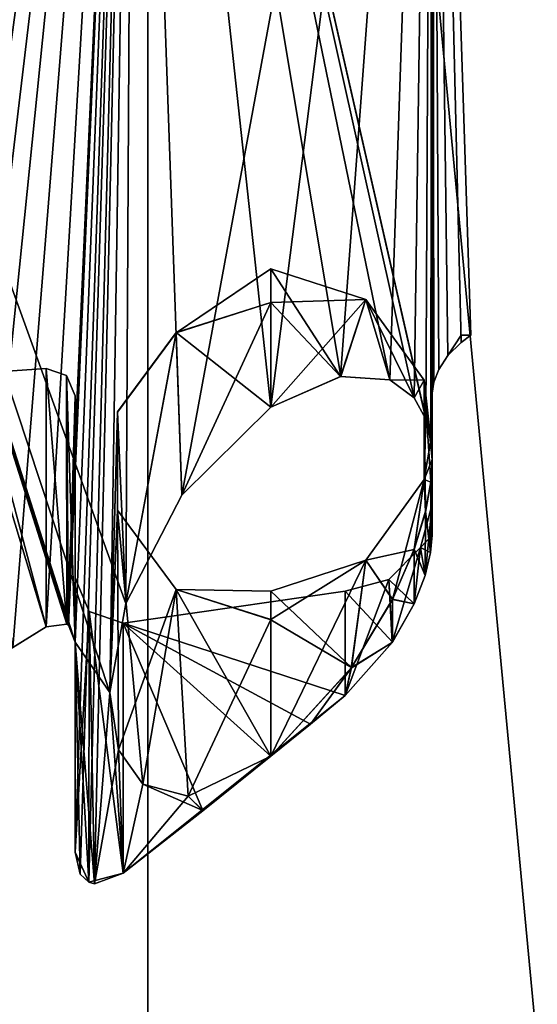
# Model space of a CAD drawing. Header units: millimetres. Extents: x -125 to 171, y -35 to 1363.
# Tile 100 of 256: x 5.66 to 8.34, y 77.33 to 82.44. Entities that reach past the tile are written whole.
import ezdxf

# ---------------------------------------------------------------- set-up
doc = ezdxf.new("R2010")
doc.units = ezdxf.units.MM
doc.header["$LTSCALE"] = 65.185185
for name, color, linetype in [('1078', 7, 'CONTINUOUS'), ('1080', 7, 'CONTINUOUS'), ('1266', 7, 'CONTINUOUS'), ('1267', 7, 'CONTINUOUS'), ('1268', 7, 'CONTINUOUS'), ('1269', 7, 'CONTINUOUS'), ('1270', 7, 'CONTINUOUS'), ('1272', 7, 'CONTINUOUS'), ('1311', 7, 'CONTINUOUS'), ('1312', 7, 'CONTINUOUS'), ('1396', 7, 'CONTINUOUS'), ('1397', 7, 'CONTINUOUS'), ('1417', 7, 'CONTINUOUS'), ('1423', 7, 'CONTINUOUS'), ('1425', 7, 'CONTINUOUS')]:
    doc.layers.add(name, color=color, linetype=linetype)

msp = doc.modelspace()

# ---------------------------------------------------------------- linework, layer by layer
at = {"layer": '1078', "linetype": 'CONTINUOUS'}
for points in [[(3.4711, 87, 7.2077), (6.2547, 87, 4.9879), (5.0199, 78.2447, 6.229), (3.4711, 87, 7.2077)], [(6.2547, 87, -4.9879), (3.4711, 87, -7.2077), (6.2136, 79.4101, -5.0389), (6.2547, 87, -4.9879)], [(6.2136, 79.4101, -5.0389), (3.4711, 87, -7.2077), (6.1301, 78.9484, -5.1403), (6.2136, 79.4101, -5.0389)], [(6.1301, 78.9484, -5.1403), (3.4711, 87, -7.2077), (5.95, 79.21, -5.3477), (6.1301, 78.9484, -5.1403)], [(5.95, 79.21, -5.3477), (3.4711, 87, -7.2077), (5.9165, 79.2978, -5.3847), (5.95, 79.21, -5.3477)], [(5.9165, 79.2978, -5.3847), (3.4711, 87, -7.2077), (5.9082, 79.3034, -5.3938), (5.9165, 79.2978, -5.3847)], [(5.9082, 79.3034, -5.3938), (3.4711, 87, -7.2077), (5.8, 79.2887, -5.51), (5.9082, 79.3034, -5.3938)], [(5.8, 79.2887, -5.51), (3.4711, 87, -7.2077), (5.6282, 79.1824, -5.6854), (5.8, 79.2887, -5.51)], [(5.0199, 78.2447, 6.229), (6.2547, 87, 4.9879), (5.0879, 78.4164, 6.1736), (5.0199, 78.2447, 6.229)], [(5.0879, 78.4164, 6.1736), (6.2547, 87, 4.9879), (5.2717, 78.7529, 6.0174), (5.0879, 78.4164, 6.1736)], [(5.2717, 78.7529, 6.0174), (6.2547, 87, 4.9879), (5.45, 79.0743, 5.8564), (5.2717, 78.7529, 6.0174)], [(5.45, 79.0743, 5.8564), (6.2547, 87, 4.9879), (5.6282, 79.1824, 5.6854), (5.45, 79.0743, 5.8564)], [(5.6282, 79.1824, 5.6854), (6.2547, 87, 4.9879), (5.8, 79.2887, 5.51), (5.6282, 79.1824, 5.6854)], [(5.8, 79.2887, 5.51), (6.2547, 87, 4.9879), (5.9082, 79.3034, 5.3938), (5.8, 79.2887, 5.51)], [(5.9082, 79.3034, 5.3938), (6.2547, 87, 4.9879), (5.9165, 79.2978, 5.3847), (5.9082, 79.3034, 5.3938)], [(5.9165, 79.2978, 5.3847), (6.2547, 87, 4.9879), (5.95, 79.21, 5.3477), (5.9165, 79.2978, 5.3847)], [(5.95, 79.21, 5.3477), (6.2547, 87, 4.9879), (5.95, 78.1227, 5.3477), (5.95, 79.21, 5.3477)], [(5.95, 78.1227, 5.3477), (6.2547, 87, 4.9879), (5.9767, 78.0077, 5.3178), (5.95, 78.1227, 5.3477)], [(5.9767, 78.0077, 5.3178), (6.2547, 87, 4.9879), (6.0212, 77.9663, 5.2674), (5.9767, 78.0077, 5.3178)], [(6.0212, 77.9663, 5.2674), (6.2547, 87, 4.9879), (6.0504, 77.9578, 5.2338), (6.0212, 77.9663, 5.2674)], [(6.0504, 77.9578, 5.2338), (6.2547, 87, 4.9879), (6.1301, 78.9485, 5.1403), (6.0504, 77.9578, 5.2338)], [(6.1301, 78.9485, 5.1403), (6.2547, 87, 4.9879), (6.2137, 79.4102, 5.0389), (6.1301, 78.9485, 5.1403)], [(6.5041, 79.972, -4.658), (6.2547, 87, -4.9879), (6.2136, 79.4101, -5.0389), (6.5041, 79.972, -4.658)], [(6.2137, 79.4102, 5.0389), (6.2547, 87, 4.9879), (6.5041, 79.972, 4.658), (6.2137, 79.4102, 5.0389)], [(6.2547, 87, 4.9879), (7.7994, 87, 1.7802), (6.5041, 79.972, 4.658), (6.2547, 87, 4.9879)], [(7.7994, 87, -1.7802), (6.2547, 87, -4.9879), (7.7934, 80.257, -1.8064), (7.7994, 87, -1.7802)], [(7.7934, 80.257, -1.8064), (6.2547, 87, -4.9879), (7.7672, 80.3661, -1.9158), (7.7934, 80.257, -1.8064)], [(7.7672, 80.3661, -1.9158), (6.2547, 87, -4.9879), (7.7064, 80.4763, -2.1474), (7.7672, 80.3661, -1.9158)], [(7.7064, 80.4763, -2.1474), (6.2547, 87, -4.9879), (7.58, 80.5697, -2.558), (7.7064, 80.4763, -2.1474)], [(7.58, 80.5697, -2.558), (6.2547, 87, -4.9879), (7.3261, 80.5858, -3.2137), (7.58, 80.5697, -2.558)], [(7.3261, 80.5858, -3.2137), (6.2547, 87, -4.9879), (6.965, 80.427, -3.9356), (7.3261, 80.5858, -3.2137)], [(6.965, 80.427, -3.9356), (6.2547, 87, -4.9879), (6.5041, 79.972, -4.658), (6.965, 80.427, -3.9356)], [(6.5041, 79.972, 4.658), (7.7994, 87, 1.7802), (6.965, 80.427, 3.9356), (6.5041, 79.972, 4.658)], [(6.965, 80.427, 3.9356), (7.7994, 87, 1.7802), (7.3257, 80.5857, 3.2147), (6.965, 80.427, 3.9356)], [(7.3257, 80.5857, 3.2147), (7.7994, 87, 1.7802), (7.5801, 80.5697, 2.5579), (7.3257, 80.5857, 3.2147)], [(7.5801, 80.5697, 2.5579), (7.7994, 87, 1.7802), (7.7068, 80.4758, 2.1459), (7.5801, 80.5697, 2.5579)], [(7.7068, 80.4758, 2.1459), (7.7994, 87, 1.7802), (7.7676, 80.3651, 1.9144), (7.7068, 80.4758, 2.1459)], [(7.7676, 80.3651, 1.9144), (7.7994, 87, 1.7802), (7.7934, 80.2569, 1.8063), (7.7676, 80.3651, 1.9144)], [(7.7934, 80.2569, 1.8063), (7.7994, 87, 1.7802), (7.8, 80.5006, 1.7776), (7.7934, 80.2569, 1.8063)], [(7.7994, 87, -1.7802), (7.7934, 80.257, -1.8064), (7.8, 80.5006, -1.7776), (7.7994, 87, -1.7802)], [(7.7994, 87, 1.7802), (7.7994, 87, -1.7802), (7.8, 80.5006, 1.7776), (7.7994, 87, 1.7802)], [(7.8, 80.5006, 1.7776), (7.7994, 87, -1.7802), (7.8084, 80.5571, 1.7403), (7.8, 80.5006, 1.7776)], [(7.8084, 80.5571, 1.7403), (7.7994, 87, -1.7802), (7.8344, 80.623, 1.6191), (7.8084, 80.5571, 1.7403)], [(7.8344, 80.623, 1.6191), (7.7994, 87, -1.7802), (7.8811, 80.6954, 1.374), (7.8344, 80.623, 1.6191)], [(7.8811, 80.6954, 1.374), (7.7994, 87, -1.7802), (7.95, 80.763, 0.893), (7.8811, 80.6954, 1.374)], [(7.95, 80.763, 0.893), (7.7994, 87, -1.7802), (8, 80.8), (7.95, 80.763, 0.893)], [(8, 80.8), (7.7994, 87, -1.7802), (7.95, 80.763, -0.893), (8, 80.8)], [(7.95, 80.763, -0.893), (7.7994, 87, -1.7802), (7.8811, 80.6953, -1.3741), (7.95, 80.763, -0.893)], [(7.8811, 80.6953, -1.3741), (7.7994, 87, -1.7802), (7.8344, 80.6229, -1.6191), (7.8811, 80.6953, -1.3741)], [(7.8344, 80.6229, -1.6191), (7.7994, 87, -1.7802), (7.8084, 80.5571, -1.7403), (7.8344, 80.6229, -1.6191)], [(7.8084, 80.5571, -1.7403), (7.7994, 87, -1.7802), (7.8, 80.5006, -1.7776), (7.8084, 80.5571, -1.7403)], [(7.8, 80.1556, -1.7776), (7.8, 80.5006, -1.7776), (7.7934, 80.257, -1.8064), (7.8, 80.1556, -1.7776)], [(7.8, 80.1556, 1.7776), (7.7934, 80.2569, 1.8063), (7.8, 80.5006, 1.7776), (7.8, 80.1556, 1.7776)], [(6.0504, 77.9578, -5.2338), (6.1301, 78.9484, -5.1403), (5.95, 79.21, -5.3477), (6.0504, 77.9578, -5.2338)], [(6.0212, 77.9663, -5.2674), (6.0504, 77.9578, -5.2338), (5.95, 79.21, -5.3477), (6.0212, 77.9663, -5.2674)], [(5.9767, 78.0077, -5.3178), (6.0212, 77.9663, -5.2674), (5.95, 79.21, -5.3477), (5.9767, 78.0077, -5.3178)], [(5.95, 78.1227, -5.3477), (5.9767, 78.0077, -5.3178), (5.95, 79.21, -5.3477), (5.95, 78.1227, -5.3477)], [(6.1761, 78.6528, 5.0848), (6.0504, 77.9578, 5.2338), (6.1301, 78.9485, 5.1403), (6.1761, 78.6528, 5.0848)], [(6.2, 78.0135, -5.0557), (6.1301, 78.9484, -5.1403), (6.0504, 77.9578, -5.2338), (6.2, 78.0135, -5.0557)], [(6.1761, 78.6528, -5.0848), (6.1301, 78.9484, -5.1403), (6.2, 78.0135, -5.0557), (6.1761, 78.6528, -5.0848)], [(6.2, 78.0135, 5.0557), (6.0504, 77.9578, 5.2338), (6.1761, 78.6528, 5.0848), (6.2, 78.0135, 5.0557)], [(6.301, 78.4744, 4.9293), (6.2, 78.0135, 5.0557), (6.1761, 78.6528, 5.0848), (6.301, 78.4744, 4.9293)], [(6.301, 78.4744, -4.9293), (6.1761, 78.6528, -5.0848), (6.2, 78.0135, -5.0557), (6.301, 78.4744, -4.9293)], [(6.965, 78.619, 3.9356), (6.6129, 78.337, 4.5022), (6.5359, 78.4117, 4.6132), (6.965, 78.619, 3.9356)], [(6.965, 78.619, -3.9356), (6.5359, 78.4117, -4.6132), (6.6129, 78.3371, -4.5021), (6.965, 78.619, -3.9356)], [(6.5359, 78.4117, 4.6132), (6.2, 78.0135, 5.0557), (6.301, 78.4744, 4.9293), (6.5359, 78.4117, 4.6132)], [(6.6129, 78.3371, -4.5021), (6.301, 78.4744, -4.9293), (6.2, 78.0135, -5.0557), (6.6129, 78.3371, -4.5021)], [(6.5359, 78.4117, -4.6132), (6.301, 78.4744, -4.9293), (6.6129, 78.3371, -4.5021), (6.5359, 78.4117, -4.6132)], [(6.6129, 78.337, 4.5022), (6.2, 78.0135, 5.0557), (6.5359, 78.4117, 4.6132), (6.6129, 78.337, 4.5022)]]:
    msp.add_3dface(points, dxfattribs=at)
at = {"layer": '1080', "linetype": 'CONTINUOUS'}
for points in [[(0, 98.5, 18.5), (0, 39.5, 18.5), (6.3274, 39.5, 17.3843), (0, 98.5, 18.5)], [(0, 39.5, -18.5), (0, 98.5, -18.5), (6.3274, 98.5, -17.3843), (0, 39.5, -18.5)], [(6.3274, 39.5, -17.3843), (0, 39.5, -18.5), (6.3274, 98.5, -17.3843), (6.3274, 39.5, -17.3843)], [(0, 98.5, 18.5), (6.3274, 39.5, 17.3843), (6.3274, 98.5, 17.3843), (0, 98.5, 18.5)], [(11.8916, 39.5, -14.1718), (6.3274, 39.5, -17.3843), (11.8916, 98.5, -14.1718), (11.8916, 39.5, -14.1718)], [(11.8916, 98.5, -14.1718), (6.3274, 39.5, -17.3843), (6.3274, 98.5, -17.3843), (11.8916, 98.5, -14.1718)], [(6.3274, 39.5, 17.3843), (11.8916, 39.5, 14.1718), (6.3274, 98.5, 17.3843), (6.3274, 39.5, 17.3843)], [(6.3274, 98.5, 17.3843), (11.8916, 39.5, 14.1718), (11.8916, 98.5, 14.1718), (6.3274, 98.5, 17.3843)]]:
    msp.add_3dface(points, dxfattribs=at)
at = {"layer": '1266', "linetype": 'CONTINUOUS'}
for points in [[(5.8, 79.2887, 5.51), (5.9082, 79.3034, 5.3938), (5.8, 80.6285, 1.9172), (5.8, 79.2887, 5.51)], [(5.8, 80.6285, 1.9172), (5.9082, 79.3034, 5.3938), (5.9061, 80.5911, 1.8768), (5.8, 80.6285, 1.9172)], [(5.9082, 79.3034, -5.3938), (5.8, 79.2887, -5.51), (5.8, 80.6285, -1.9172), (5.9082, 79.3034, -5.3938)], [(5.9082, 79.3034, -5.3938), (5.8, 80.6285, -1.9172), (5.9061, 80.5911, -1.8768), (5.9082, 79.3034, -5.3938)], [(5.8, 80.6285, -1.9172), (5.8, 80.6285, 1.9172), (5.9061, 80.5911, -1.8768), (5.8, 80.6285, -1.9172)], [(5.9061, 80.5911, -1.8768), (5.8, 80.6285, 1.9172), (5.9061, 80.5911, 1.8768), (5.9061, 80.5911, -1.8768)], [(5.9082, 79.3034, 5.3938), (5.9165, 79.2978, 5.3847), (5.9061, 80.5911, 1.8768), (5.9082, 79.3034, 5.3938)], [(5.9061, 80.5911, 1.8768), (5.9165, 79.2978, 5.3847), (5.95, 80.4867, 1.858), (5.9061, 80.5911, 1.8768)], [(5.95, 79.21, -5.3477), (5.9165, 79.2978, -5.3847), (5.9061, 80.5911, -1.8768), (5.95, 79.21, -5.3477)], [(5.95, 79.21, -5.3477), (5.9061, 80.5911, -1.8768), (5.95, 80.4867, -1.858), (5.95, 79.21, -5.3477)], [(5.9165, 79.2978, -5.3847), (5.9082, 79.3034, -5.3938), (5.9061, 80.5911, -1.8768), (5.9165, 79.2978, -5.3847)], [(5.9061, 80.5911, -1.8768), (5.9061, 80.5911, 1.8768), (5.95, 80.4867, -1.858), (5.9061, 80.5911, -1.8768)], [(5.95, 80.4867, -1.858), (5.9061, 80.5911, 1.8768), (5.95, 80.4867, 1.858), (5.95, 80.4867, -1.858)], [(5.9165, 79.2978, 5.3847), (5.95, 79.21, 5.3477), (5.95, 80.4867, 1.858), (5.9165, 79.2978, 5.3847)]]:
    msp.add_3dface(points, dxfattribs=at)
at = {"layer": '1267', "linetype": 'CONTINUOUS'}
for points in [[(5.95, 79.21, 5.3477), (5.95, 78.1227, 5.3477), (5.95, 80.4867, 1.858), (5.95, 79.21, 5.3477)], [(5.95, 80.4867, 1.858), (5.95, 78.1227, 5.3477), (5.95, 79.5424, 1.8756), (5.95, 80.4867, 1.858)], [(5.95, 79.21, -5.3477), (5.95, 80.4867, -1.858), (5.95, 79.5424, -1.8756), (5.95, 79.21, -5.3477)], [(5.95, 80.4867, -1.858), (5.95, 80.4867, 1.858), (5.95, 79.5424, 1.8756), (5.95, 80.4867, -1.858)], [(5.95, 79.5424, -1.8756), (5.95, 80.4867, -1.858), (5.95, 79.5424, 1.8756), (5.95, 79.5424, -1.8756)], [(5.95, 78.1227, -5.3477), (5.95, 79.21, -5.3477), (5.95, 79.5424, -1.8756), (5.95, 78.1227, -5.3477)]]:
    msp.add_3dface(points, dxfattribs=at)
at = {"layer": '1268', "linetype": 'CONTINUOUS'}
for points in [[(5.95, 79.5424, 1.8756), (5.95, 78.1227, 5.3477), (6.0232, 79.3684, 1.8443), (5.95, 79.5424, 1.8756)], [(5.95, 78.1227, -5.3477), (5.95, 79.5424, -1.8756), (6.0232, 79.3684, -1.8443), (5.95, 78.1227, -5.3477)], [(5.95, 79.5424, -1.8756), (5.95, 79.5424, 1.8756), (6.0232, 79.3684, -1.8443), (5.95, 79.5424, -1.8756)], [(6.0232, 79.3684, -1.8443), (5.95, 79.5424, 1.8756), (6.0232, 79.3684, 1.8443), (6.0232, 79.3684, -1.8443)], [(5.95, 78.1227, 5.3477), (6.0212, 77.9663, 5.2674), (6.0232, 79.3684, 1.8443), (5.95, 78.1227, 5.3477)], [(6.0212, 77.9663, -5.2674), (5.95, 78.1227, -5.3477), (6.0232, 79.3684, -1.8443), (6.0212, 77.9663, -5.2674)], [(6.0212, 77.9663, 5.2674), (6.2, 78.0135, 5.0557), (6.0232, 79.3684, 1.8443), (6.0212, 77.9663, 5.2674)], [(6.0504, 77.9578, -5.2338), (6.0212, 77.9663, -5.2674), (6.0232, 79.3684, -1.8443), (6.0504, 77.9578, -5.2338)], [(6.0232, 79.3684, 1.8443), (6.2, 78.0135, 5.0557), (6.2, 79.3087, 1.7672), (6.0232, 79.3684, 1.8443)], [(6.2, 78.0135, -5.0557), (6.0504, 77.9578, -5.2338), (6.0232, 79.3684, -1.8443), (6.2, 78.0135, -5.0557)], [(6.2, 78.0135, -5.0557), (6.0232, 79.3684, -1.8443), (6.2, 79.3087, -1.7672), (6.2, 78.0135, -5.0557)], [(6.0232, 79.3684, -1.8443), (6.0232, 79.3684, 1.8443), (6.2, 79.3087, -1.7672), (6.0232, 79.3684, -1.8443)], [(6.2, 79.3087, -1.7672), (6.0232, 79.3684, 1.8443), (6.2, 79.3087, 1.7672), (6.2, 79.3087, -1.7672)], [(5.95, 78.1227, 5.3477), (5.9767, 78.0077, 5.3178), (6.0212, 77.9663, 5.2674), (5.95, 78.1227, 5.3477)], [(6.0212, 77.9663, -5.2674), (5.9767, 78.0077, -5.3178), (5.95, 78.1227, -5.3477), (6.0212, 77.9663, -5.2674)], [(6.0212, 77.9663, 5.2674), (6.0504, 77.9578, 5.2338), (6.2, 78.0135, 5.0557), (6.0212, 77.9663, 5.2674)]]:
    msp.add_3dface(points, dxfattribs=at)
at = {"layer": '1269', "linetype": 'CONTINUOUS'}
for points in [[(6.2, 79.3087, -1.7672), (6.2, 79.3087, 1.7672), (7.35, 79.475), (6.2, 79.3087, -1.7672)], [(7.35, 78.933, -3.1587), (6.2, 79.3087, -1.7672), (7.35, 79.475), (7.35, 78.933, -3.1587)], [(7.35, 79.475), (6.2, 79.3087, 1.7672), (7.35, 78.933, 3.1587), (7.35, 79.475)], [(6.2, 79.3087, 1.7672), (6.2, 78.0135, 5.0557), (7.35, 78.933, 3.1587), (6.2, 79.3087, 1.7672)], [(6.965, 78.619, -3.9356), (6.6129, 78.3371, -4.5021), (6.2, 79.3087, -1.7672), (6.965, 78.619, -3.9356)], [(6.965, 78.619, -3.9356), (6.2, 79.3087, -1.7672), (7.1701, 78.7856, -3.5481), (6.965, 78.619, -3.9356)], [(6.6129, 78.3371, -4.5021), (6.2, 78.0135, -5.0557), (6.2, 79.3087, -1.7672), (6.6129, 78.3371, -4.5021)], [(7.1701, 78.7856, -3.5481), (6.2, 79.3087, -1.7672), (7.35, 78.933, -3.1587), (7.1701, 78.7856, -3.5481)], [(7.35, 78.933, 3.1587), (6.2, 78.0135, 5.0557), (7.1701, 78.7856, 3.5481), (7.35, 78.933, 3.1587)], [(6.2, 78.0135, 5.0557), (6.965, 78.619, 3.9356), (7.1701, 78.7856, 3.5481), (6.2, 78.0135, 5.0557)], [(6.2, 78.0135, 5.0557), (6.6129, 78.337, 4.5022), (6.965, 78.619, 3.9356), (6.2, 78.0135, 5.0557)]]:
    msp.add_3dface(points, dxfattribs=at)
at = {"layer": '1270', "linetype": 'CONTINUOUS'}
for points in [[(7.7397, 79.7), (7.8, 79.925), (7.7638, 79.5553, -1.9297), (7.7397, 79.7)], [(7.8, 79.925), (7.7397, 79.7), (7.8, 79.7645, 1.7776), (7.8, 79.925)], [(7.7638, 79.5553, -1.9297), (7.8, 79.925), (7.7923, 79.6743, -1.8109), (7.7638, 79.5553, -1.9297)], [(7.8, 79.925), (7.8, 79.7645, -1.7776), (7.7923, 79.6743, -1.8109), (7.8, 79.925)], [(7.8, 79.7645, 1.7776), (7.7397, 79.7), (7.7923, 79.6742, 1.811), (7.8, 79.7645, 1.7776)], [(7.575, 79.5353), (7.7397, 79.7), (7.5936, 79.2088, -2.5173), (7.575, 79.5353)], [(7.7397, 79.7), (7.575, 79.5353), (7.7064, 79.4084, 2.1473), (7.7397, 79.7)], [(7.5936, 79.2088, -2.5173), (7.7397, 79.7), (7.7063, 79.408, -2.1479), (7.5936, 79.2088, -2.5173)], [(7.7063, 79.408, -2.1479), (7.7397, 79.7), (7.7638, 79.5553, -1.9297), (7.7063, 79.408, -2.1479)], [(7.7637, 79.555, 1.93), (7.7397, 79.7), (7.7064, 79.4084, 2.1473), (7.7637, 79.555, 1.93)], [(7.7923, 79.6742, 1.811), (7.7397, 79.7), (7.7637, 79.555, 1.93), (7.7923, 79.6742, 1.811)], [(7.35, 78.933, -3.1587), (7.35, 79.475), (7.575, 79.5353), (7.35, 78.933, -3.1587)], [(7.35, 78.933, -3.1587), (7.575, 79.5353), (7.5936, 79.2088, -2.5173), (7.35, 78.933, -3.1587)], [(7.575, 79.5353), (7.35, 79.475), (7.594, 79.2094, 2.5161), (7.575, 79.5353)], [(7.7064, 79.4084, 2.1473), (7.575, 79.5353), (7.594, 79.2094, 2.5161), (7.7064, 79.4084, 2.1473)], [(7.35, 79.475), (7.35, 78.933, 3.1587), (7.594, 79.2094, 2.5161), (7.35, 79.475)]]:
    msp.add_3dface(points, dxfattribs=at)
at = {"layer": '1272', "linetype": 'CONTINUOUS'}
for points in [[(7.8811, 80.6953, -1.3741), (7.95, 80.763, 0.893), (7.95, 80.8), (7.8811, 80.6953, -1.3741)], [(7.95, 80.763, -0.893), (7.8811, 80.6953, -1.3741), (7.95, 80.8), (7.95, 80.763, -0.893)], [(7.8811, 80.6954, 1.374), (7.95, 80.763, 0.893), (7.8811, 80.6953, -1.3741), (7.8811, 80.6954, 1.374)], [(7.8344, 80.623, 1.6191), (7.8811, 80.6954, 1.374), (7.8811, 80.6953, -1.3741), (7.8344, 80.623, 1.6191)], [(7.8344, 80.623, 1.6191), (7.8811, 80.6953, -1.3741), (7.8344, 80.6229, -1.6191), (7.8344, 80.623, 1.6191)], [(7.8, 80.5006, 1.7776), (7.8084, 80.5571, 1.7403), (7.8, 80.65, 0), (7.8, 80.5006, 1.7776)], [(7.8084, 80.5571, 1.7403), (7.8, 80.5006, -1.7776), (7.8, 80.65, 0), (7.8084, 80.5571, 1.7403)], [(7.8084, 80.5571, 1.7403), (7.8344, 80.623, 1.6191), (7.8344, 80.6229, -1.6191), (7.8084, 80.5571, 1.7403)], [(7.8084, 80.5571, 1.7403), (7.8344, 80.6229, -1.6191), (7.8084, 80.5571, -1.7403), (7.8084, 80.5571, 1.7403)], [(7.8084, 80.5571, 1.7403), (7.8084, 80.5571, -1.7403), (7.8, 80.5006, -1.7776), (7.8084, 80.5571, 1.7403)]]:
    msp.add_3dface(points, dxfattribs=at)
at = {"layer": '1311', "color": 7, "linetype": 'CONTINUOUS', "true_color": 0x404040}
for points in [[(6.965, 80.9698, -1.9682), (6.4742, 80.8129, -1.94), (6.965, 81.145), (6.965, 80.9698, -1.9682)], [(6.4742, 80.8129, -1.94), (6.965, 80.9705, 1.9643), (6.965, 81.145), (6.4742, 80.8129, -1.94)], [(6.4742, 80.8136, 1.9362), (6.965, 80.427, 3.9356), (6.965, 80.9705, 1.9643), (6.4742, 80.8136, 1.9362)], [(6.4742, 80.8129, -1.94), (6.4742, 80.8136, 1.9362), (6.965, 80.9705, 1.9643), (6.4742, 80.8129, -1.94)], [(6.965, 80.9698, -1.9682), (6.5041, 79.972, -4.658), (6.4742, 80.8129, -1.94), (6.965, 80.9698, -1.9682)], [(6.965, 80.427, -3.9356), (6.5041, 79.972, -4.658), (6.965, 80.9698, -1.9682), (6.965, 80.427, -3.9356)], [(6.1709, 80.4026, 1.8626), (6.2137, 79.4102, 5.0389), (6.4742, 80.8136, 1.9362), (6.1709, 80.4026, 1.8626)], [(6.4742, 80.8129, -1.94), (6.1709, 80.4019, -1.8663), (6.4742, 80.8136, 1.9362), (6.4742, 80.8129, -1.94)], [(6.1709, 80.4019, -1.8663), (6.1709, 80.4026, 1.8626), (6.4742, 80.8136, 1.9362), (6.1709, 80.4019, -1.8663)], [(6.4742, 80.8129, -1.94), (6.2136, 79.4101, -5.0389), (6.1709, 80.4019, -1.8663), (6.4742, 80.8129, -1.94)], [(6.5041, 79.972, -4.658), (6.2136, 79.4101, -5.0389), (6.4742, 80.8129, -1.94), (6.5041, 79.972, -4.658)], [(6.2137, 79.4102, 5.0389), (6.5041, 79.972, 4.658), (6.4742, 80.8136, 1.9362), (6.2137, 79.4102, 5.0389)], [(6.5041, 79.972, 4.658), (6.965, 80.427, 3.9356), (6.4742, 80.8136, 1.9362), (6.5041, 79.972, 4.658)], [(6.1301, 78.9485, 5.1403), (6.2137, 79.4102, 5.0389), (6.1709, 80.4026, 1.8626), (6.1301, 78.9485, 5.1403)], [(6.1709, 79.8946, 1.7716), (6.1301, 78.9485, 5.1403), (6.1709, 80.4026, 1.8626), (6.1709, 79.8946, 1.7716)], [(6.2136, 79.4101, -5.0389), (6.1301, 78.9484, -5.1403), (6.1709, 80.4019, -1.8663), (6.2136, 79.4101, -5.0389)], [(6.1709, 80.4019, -1.8663), (6.1301, 78.9484, -5.1403), (6.1709, 79.894, -1.7751), (6.1709, 80.4019, -1.8663)], [(6.1709, 80.4019, -1.8663), (6.1709, 79.894, -1.7751), (6.1709, 80.4026, 1.8626), (6.1709, 80.4019, -1.8663)], [(6.1709, 79.894, -1.7751), (6.1709, 79.8946, 1.7716), (6.1709, 80.4026, 1.8626), (6.1709, 79.894, -1.7751)], [(6.1761, 78.6528, 5.0848), (6.1301, 78.9485, 5.1403), (6.1709, 79.8946, 1.7716), (6.1761, 78.6528, 5.0848)], [(6.1301, 78.9484, -5.1403), (6.1761, 78.6528, -5.0848), (6.1709, 79.894, -1.7751), (6.1301, 78.9484, -5.1403)], [(6.4742, 79.4837, 1.6981), (6.1761, 78.6528, 5.0848), (6.1709, 79.8946, 1.7716), (6.4742, 79.4837, 1.6981)], [(6.1709, 79.894, -1.7751), (6.4742, 79.483, -1.7014), (6.1709, 79.8946, 1.7716), (6.1709, 79.894, -1.7751)], [(6.4742, 79.483, -1.7014), (6.4742, 79.4837, 1.6981), (6.1709, 79.8946, 1.7716), (6.4742, 79.483, -1.7014)], [(6.1761, 78.6528, -5.0848), (6.301, 78.4744, -4.9293), (6.1709, 79.894, -1.7751), (6.1761, 78.6528, -5.0848)], [(6.1709, 79.894, -1.7751), (6.301, 78.4744, -4.9293), (6.4742, 79.483, -1.7014), (6.1709, 79.894, -1.7751)], [(6.301, 78.4744, 4.9293), (6.1761, 78.6528, 5.0848), (6.4742, 79.4837, 1.6981), (6.301, 78.4744, 4.9293)], [(6.5359, 78.4117, 4.6132), (6.301, 78.4744, 4.9293), (6.4742, 79.4837, 1.6981), (6.5359, 78.4117, 4.6132)], [(6.301, 78.4744, -4.9293), (6.5359, 78.4117, -4.6132), (6.4742, 79.483, -1.7014), (6.301, 78.4744, -4.9293)], [(6.965, 79.3267, 1.67), (6.5359, 78.4117, 4.6132), (6.4742, 79.4837, 1.6981), (6.965, 79.3267, 1.67)], [(6.4742, 79.483, -1.7014), (6.965, 79.3261, -1.6733), (6.4742, 79.4837, 1.6981), (6.4742, 79.483, -1.7014)], [(6.4742, 79.4837, 1.6981), (6.965, 79.3261, -1.6733), (6.965, 79.475), (6.4742, 79.4837, 1.6981)], [(6.965, 79.3267, 1.67), (6.4742, 79.4837, 1.6981), (6.965, 79.475), (6.965, 79.3267, 1.67)], [(6.5359, 78.4117, -4.6132), (6.965, 78.619, -3.9356), (6.4742, 79.483, -1.7014), (6.5359, 78.4117, -4.6132)], [(6.4742, 79.483, -1.7014), (6.965, 78.619, -3.9356), (6.965, 79.3261, -1.6733), (6.4742, 79.483, -1.7014)], [(6.965, 78.619, 3.9356), (6.5359, 78.4117, 4.6132), (6.965, 79.3267, 1.67), (6.965, 78.619, 3.9356)]]:
    msp.add_3dface(points, dxfattribs=at)
at = {"layer": '1312', "color": 7, "linetype": 'CONTINUOUS', "true_color": 0x404040}
for points in [[(6.965, 80.9705, 1.9643), (7.3257, 80.5857, 3.2147), (6.965, 81.145), (6.965, 80.9705, 1.9643)], [(6.965, 81.145), (7.3257, 80.5857, 3.2147), (7.4558, 80.9855), (6.965, 81.145)], [(6.965, 80.9698, -1.9682), (6.965, 81.145), (7.4558, 80.9855), (6.965, 80.9698, -1.9682)], [(7.3261, 80.5858, -3.2137), (6.965, 80.427, -3.9356), (7.4558, 80.9855), (7.3261, 80.5858, -3.2137)], [(6.965, 80.427, -3.9356), (6.965, 80.9698, -1.9682), (7.4558, 80.9855), (6.965, 80.427, -3.9356)], [(6.965, 80.427, 3.9356), (7.3257, 80.5857, 3.2147), (6.965, 80.9705, 1.9643), (6.965, 80.427, 3.9356)], [(7.3257, 80.5857, 3.2147), (7.5801, 80.5697, 2.5579), (7.4558, 80.9855), (7.3257, 80.5857, 3.2147)], [(7.58, 80.5697, -2.558), (7.3261, 80.5858, -3.2137), (7.4558, 80.9855), (7.58, 80.5697, -2.558)], [(7.5801, 80.5697, 2.5579), (7.7068, 80.4758, 2.1459), (7.4558, 80.9855), (7.5801, 80.5697, 2.5579)], [(7.7068, 80.4758, 2.1459), (7.7591, 80.568), (7.4558, 80.9855), (7.7068, 80.4758, 2.1459)], [(7.7591, 80.568), (7.58, 80.5697, -2.558), (7.4558, 80.9855), (7.7591, 80.568)], [(7.7064, 80.4763, -2.1474), (7.58, 80.5697, -2.558), (7.7591, 80.568), (7.7064, 80.4763, -2.1474)], [(7.7672, 80.3661, -1.9158), (7.7064, 80.4763, -2.1474), (7.7591, 80.568), (7.7672, 80.3661, -1.9158)], [(7.7068, 80.4758, 2.1459), (7.7676, 80.3651, 1.9144), (7.7591, 80.568), (7.7068, 80.4758, 2.1459)], [(7.7676, 80.3651, 1.9144), (7.7934, 80.2569, 1.8063), (7.7591, 80.568), (7.7676, 80.3651, 1.9144)], [(7.7934, 80.2569, 1.8063), (7.8, 80.1556, 1.7776), (7.7591, 80.568), (7.7934, 80.2569, 1.8063)], [(7.7591, 80.568), (7.8, 80.1556, 1.7776), (7.7929, 80.04, 1.8084), (7.7591, 80.568)], [(7.7591, 80.052), (7.7672, 80.3661, -1.9158), (7.7591, 80.568), (7.7591, 80.052)], [(7.7591, 80.052), (7.7591, 80.568), (7.7657, 79.8881, 1.922), (7.7591, 80.052)], [(7.7657, 79.8881, 1.922), (7.7591, 80.568), (7.7929, 80.04, 1.8084), (7.7657, 79.8881, 1.922)], [(7.7934, 80.257, -1.8064), (7.7672, 80.3661, -1.9158), (7.7591, 80.052), (7.7934, 80.257, -1.8064)], [(7.8, 80.1556, -1.7776), (7.7934, 80.257, -1.8064), (7.7591, 80.052), (7.8, 80.1556, -1.7776)], [(7.8, 80.1556, -1.7776), (7.7591, 80.052), (7.7928, 80.0389, -1.809), (7.8, 80.1556, -1.7776)], [(7.7591, 80.052), (7.4558, 79.6345), (7.7063, 79.6904, -2.1479), (7.7591, 80.052)], [(7.4558, 79.6345), (7.7591, 80.052), (7.5945, 79.4319, 2.5147), (7.4558, 79.6345)], [(7.5945, 79.4319, 2.5147), (7.7591, 80.052), (7.7068, 79.692, 2.1459), (7.5945, 79.4319, 2.5147)], [(7.7648, 79.8844, -1.9255), (7.7591, 80.052), (7.7063, 79.6904, -2.1479), (7.7648, 79.8844, -1.9255)], [(7.7068, 79.692, 2.1459), (7.7591, 80.052), (7.7657, 79.8881, 1.922), (7.7068, 79.692, 2.1459)], [(7.7928, 80.0389, -1.809), (7.7591, 80.052), (7.7648, 79.8844, -1.9255), (7.7928, 80.0389, -1.809)], [(7.7063, 79.6904, -2.1479), (7.4558, 79.6345), (7.5945, 79.432, -2.5146), (7.7063, 79.6904, -2.1479)], [(6.965, 78.619, 3.9356), (6.965, 79.3267, 1.67), (7.4558, 79.6345), (6.965, 78.619, 3.9356)], [(6.965, 78.619, 3.9356), (7.4558, 79.6345), (7.3811, 79.076, 3.0852), (6.965, 78.619, 3.9356)], [(6.965, 79.3267, 1.67), (6.965, 79.475), (7.4558, 79.6345), (6.965, 79.3267, 1.67)], [(7.4558, 79.6345), (6.965, 79.475), (7.3828, 79.0784, -3.0812), (7.4558, 79.6345)], [(7.3811, 79.076, 3.0852), (7.4558, 79.6345), (7.5945, 79.4319, 2.5147), (7.3811, 79.076, 3.0852)], [(7.5945, 79.432, -2.5146), (7.4558, 79.6345), (7.3828, 79.0784, -3.0812), (7.5945, 79.432, -2.5146)], [(6.965, 79.475), (6.965, 79.3261, -1.6733), (7.3828, 79.0784, -3.0812), (6.965, 79.475)], [(6.965, 79.3261, -1.6733), (6.965, 78.619, -3.9356), (7.3828, 79.0784, -3.0812), (6.965, 79.3261, -1.6733)]]:
    msp.add_3dface(points, dxfattribs=at)
at = {"layer": '1396', "linetype": 'CONTINUOUS'}
for points in [[(7.8, 79.7645, -1.7776), (7.8, 80.1556, -1.7776), (7.7928, 80.0389, -1.809), (7.8, 79.7645, -1.7776)], [(7.7923, 79.6743, -1.8109), (7.7928, 80.0389, -1.809), (7.7648, 79.8844, -1.9255), (7.7923, 79.6743, -1.8109)], [(7.7923, 79.6743, -1.8109), (7.8, 79.7645, -1.7776), (7.7928, 80.0389, -1.809), (7.7923, 79.6743, -1.8109)], [(7.7638, 79.5553, -1.9297), (7.7648, 79.8844, -1.9255), (7.7063, 79.6904, -2.1479), (7.7638, 79.5553, -1.9297)], [(7.7638, 79.5553, -1.9297), (7.7923, 79.6743, -1.8109), (7.7648, 79.8844, -1.9255), (7.7638, 79.5553, -1.9297)], [(7.7063, 79.408, -2.1479), (7.7063, 79.6904, -2.1479), (7.5945, 79.432, -2.5146), (7.7063, 79.408, -2.1479)], [(7.7063, 79.408, -2.1479), (7.7638, 79.5553, -1.9297), (7.7063, 79.6904, -2.1479), (7.7063, 79.408, -2.1479)], [(7.5936, 79.2088, -2.5173), (7.5945, 79.432, -2.5146), (7.3828, 79.0784, -3.0812), (7.5936, 79.2088, -2.5173)], [(7.5936, 79.2088, -2.5173), (7.7063, 79.408, -2.1479), (7.5945, 79.432, -2.5146), (7.5936, 79.2088, -2.5173)], [(7.35, 78.933, -3.1587), (7.5936, 79.2088, -2.5173), (7.3828, 79.0784, -3.0812), (7.35, 78.933, -3.1587)], [(6.965, 78.619, -3.9356), (7.1701, 78.7856, -3.5481), (7.3828, 79.0784, -3.0812), (6.965, 78.619, -3.9356)], [(7.1701, 78.7856, -3.5481), (7.35, 78.933, -3.1587), (7.3828, 79.0784, -3.0812), (7.1701, 78.7856, -3.5481)]]:
    msp.add_3dface(points, dxfattribs=at)
at = {"layer": '1397', "linetype": 'CONTINUOUS'}
for points in [[(7.8, 80.1556, 1.7776), (7.8, 79.7645, 1.7776), (7.7923, 79.6742, 1.811), (7.8, 80.1556, 1.7776)], [(7.8, 80.1556, 1.7776), (7.7923, 79.6742, 1.811), (7.7929, 80.04, 1.8084), (7.8, 80.1556, 1.7776)], [(7.7923, 79.6742, 1.811), (7.7657, 79.8881, 1.922), (7.7929, 80.04, 1.8084), (7.7923, 79.6742, 1.811)], [(7.7637, 79.555, 1.93), (7.7068, 79.692, 2.1459), (7.7657, 79.8881, 1.922), (7.7637, 79.555, 1.93)], [(7.7923, 79.6742, 1.811), (7.7637, 79.555, 1.93), (7.7657, 79.8881, 1.922), (7.7923, 79.6742, 1.811)], [(7.7064, 79.4084, 2.1473), (7.5945, 79.4319, 2.5147), (7.7068, 79.692, 2.1459), (7.7064, 79.4084, 2.1473)], [(7.7637, 79.555, 1.93), (7.7064, 79.4084, 2.1473), (7.7068, 79.692, 2.1459), (7.7637, 79.555, 1.93)], [(7.594, 79.2094, 2.5161), (7.3811, 79.076, 3.0852), (7.5945, 79.4319, 2.5147), (7.594, 79.2094, 2.5161)], [(7.7064, 79.4084, 2.1473), (7.594, 79.2094, 2.5161), (7.5945, 79.4319, 2.5147), (7.7064, 79.4084, 2.1473)], [(7.594, 79.2094, 2.5161), (7.35, 78.933, 3.1587), (7.3811, 79.076, 3.0852), (7.594, 79.2094, 2.5161)], [(7.1701, 78.7856, 3.5481), (6.965, 78.619, 3.9356), (7.3811, 79.076, 3.0852), (7.1701, 78.7856, 3.5481)], [(7.35, 78.933, 3.1587), (7.1701, 78.7856, 3.5481), (7.3811, 79.076, 3.0852), (7.35, 78.933, 3.1587)]]:
    msp.add_3dface(points, dxfattribs=at)
at = {"layer": '1417', "linetype": 'CONTINUOUS'}
for points in [[(5.45, 80.6035, 2.0507), (5.8, 79.2887, 5.51), (5.8, 80.6285, 1.9172), (5.45, 80.6035, 2.0507)], [(5.8, 79.2887, -5.51), (5.45, 80.6035, -2.0507), (5.8, 80.6285, -1.9172), (5.8, 79.2887, -5.51)], [(5.45, 80.6035, -2.0507), (5.45, 80.6035, 2.0507), (5.8, 80.6285, -1.9172), (5.45, 80.6035, -2.0507)], [(5.45, 80.6035, 2.0507), (5.8, 80.6285, 1.9172), (5.8, 80.6285, -1.9172), (5.45, 80.6035, 2.0507)], [(5.45, 79.0743, 5.8564), (5.8, 79.2887, 5.51), (5.45, 80.6035, 2.0507), (5.45, 79.0743, 5.8564)], [(5.8, 79.2887, -5.51), (5.6282, 79.1824, -5.6854), (5.45, 80.6035, -2.0507), (5.8, 79.2887, -5.51)], [(5.45, 79.0743, 5.8564), (5.6282, 79.1824, 5.6854), (5.8, 79.2887, 5.51), (5.45, 79.0743, 5.8564)]]:
    msp.add_3dface(points, dxfattribs=at)
at = {"layer": '1423', "linetype": 'CONTINUOUS'}
for points in [[(7.8, 80.1556, 1.7776), (7.8, 80.5006, 1.7776), (7.8, 80.65, 0), (7.8, 80.1556, 1.7776)], [(7.8, 79.7645, 1.7776), (7.8, 80.1556, 1.7776), (7.8, 80.65, 0), (7.8, 79.7645, 1.7776)], [(7.8, 80.5006, -1.7776), (7.8, 79.925), (7.8, 80.65, 0), (7.8, 80.5006, -1.7776)], [(7.8, 79.925), (7.8, 79.7645, 1.7776), (7.8, 80.65, 0), (7.8, 79.925)], [(7.8, 80.5006, -1.7776), (7.8, 80.1556, -1.7776), (7.8, 79.925), (7.8, 80.5006, -1.7776)], [(7.8, 80.1556, -1.7776), (7.8, 79.7645, -1.7776), (7.8, 79.925), (7.8, 80.1556, -1.7776)]]:
    msp.add_3dface(points, dxfattribs=at)
at = {"layer": '1425', "linetype": 'CONTINUOUS'}
for points in [[(7.95, 80.763, 0.893), (8, 80.8), (7.95, 80.8), (7.95, 80.763, 0.893)], [(8, 80.8), (7.95, 80.763, -0.893), (7.95, 80.8), (8, 80.8)]]:
    msp.add_3dface(points, dxfattribs=at)

doc.saveas('drawing.dxf')
